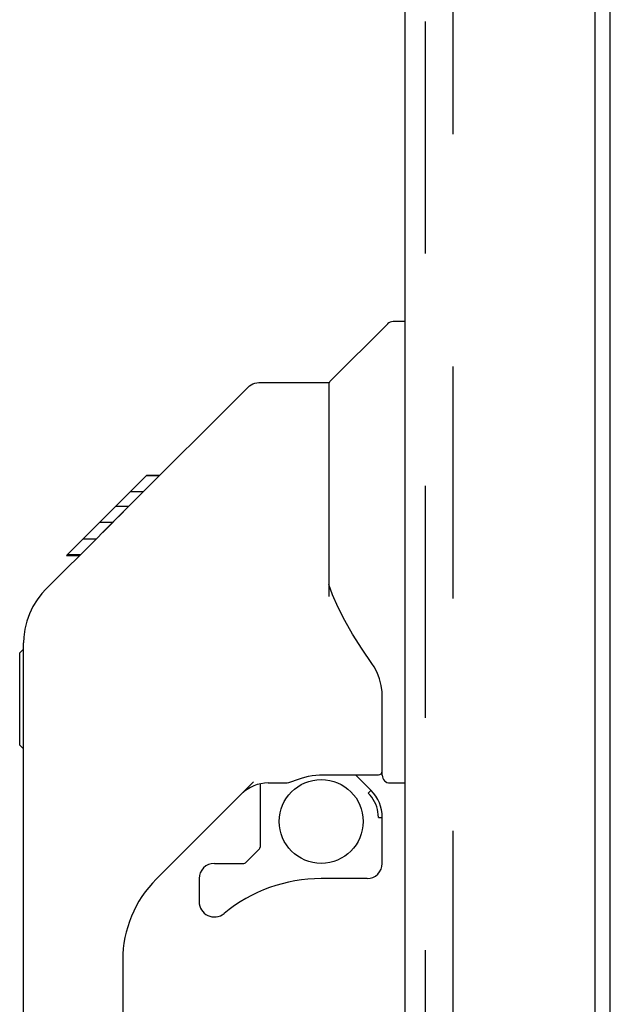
# Model space of a CAD drawing. Header units: inches. Extents: x 0 to 218, y 0 to 141.
# Tile 58 of 114: x 116 to 119, y 50 to 55. Entities that reach past the tile are written whole.
import ezdxf

# ---------------------------------------------------------------- set-up
doc = ezdxf.new("R2010")
doc.units = ezdxf.units.IN
doc.header["$LTSCALE"] = 11.987179
doc.header["$MEASUREMENT"] = 0
doc.linetypes.add('HIDDEN', pattern=[0.2, 0.1, -0.1])
doc.layers.get('0').update_dxf_attribs({"linetype": 'CONTINUOUS'})
doc.layers.add('DEFAULT_2', color=8, linetype='HIDDEN')
doc.layers.add('DOOR_ASSEMBLY', color=7, linetype='CONTINUOUS')

msp = doc.modelspace()

# ---------------------------------------------------------------- linework, layer by layer
at = {"color": 3, "linetype": 'Continuous'}
msp.add_line((118.9829, 15.8693), (118.9829, 88.9733), dxfattribs=at)
at = {"layer": 'DEFAULT_2', "color": 8, "linetype": 'HIDDEN'}
msp.add_line((118.1703, 89.1557), (118.1703, 15.6869), dxfattribs=at)
at = {"layer": 'DOOR_ASSEMBLY', "color": 3, "linetype": 'Continuous'}
for p, q in [((118.9039, 89.5473), (118.9039, 15.2953)), ((117.9249, 15.4178), (117.9249, 89.4248))]:
    msp.add_line(p, q, dxfattribs=at)
at = {"layer": 'DOOR_ASSEMBLY', "color": 8, "linetype": 'HIDDEN'}
msp.add_line((118.0289, 15.4178), (118.0289, 89.4248), dxfattribs=at)
at = {"layer": 'DOOR_ASSEMBLY', "color": 7, "linetype": 'Continuous'}
for p, q in [((117.5369, 53.116), (117.8346, 53.4137)), ((117.9249, 53.4252), (117.8624, 53.4252)), ((116.4903, 52.4631), (117.1144, 53.0872)), ((117.1701, 53.1103), (117.5312, 53.1103)), ((117.5312, 53.1103), (117.5312, 52.0059)), ((116.1775, 52.2171), (116.5911, 52.6307)), ((116.6579, 52.6307), (116.5911, 52.6307)), ((116.5912, 52.6308), (116.5916, 52.6312)), ((116.5916, 52.6312), (116.6584, 52.6312)), ((116.5931, 52.6327), (116.6599, 52.6327)), ((116.5745, 52.5473), (116.5077, 52.5473)), ((116.4981, 52.4709), (116.4313, 52.4709)), ((116.3495, 52.3223), (116.4827, 52.4555)), ((116.4903, 52.4631), (116.4541, 52.4269)), ((116.4161, 52.3889), (116.3492, 52.3889)), ((116.0714, 52.0436), (116.3498, 52.3219)), ((116.3766, 52.3489), (116.3498, 52.322)), ((116.3296, 52.3024), (116.2627, 52.3024)), ((116.1775, 52.2171), (116.2443, 52.2171)), ((116.1806, 52.2202), (116.2474, 52.2202)), ((116.2485, 52.2213), (116.1817, 52.2213)), ((117.5505, 52.0147), (117.5312, 52.0682)), ((117.5789, 51.9493), (117.5505, 52.0147)), ((115.9564, 47.6631), (115.9564, 51.7661)), ((115.9367, 51.715), (115.9564, 51.7347)), ((115.9367, 51.2386), (115.9367, 51.715)), ((117.8068, 51.0827), (117.8068, 51.4896)), ((115.9367, 51.2386), (115.9564, 51.2189)), ((117.1426, 51.0485), (116.6411, 50.547)), ((117.4918, 51.0847), (117.7871, 51.0847)), ((117.6693, 51.0847), (117.7491, 51.0049)), ((117.1768, 51.0386), (117.1768, 50.7117)), ((117.219, 51.0433), (117.3068, 51.0433)), ((117.7414, 50.9975), (117.7348, 50.991)), ((117.8461, 51.0433), (117.9249, 51.0433)), ((117.7871, 50.8657), (117.8068, 50.8657)), ((117.8068, 50.6281), (117.8068, 50.8657)), ((117.1016, 50.6316), (117.1734, 50.7034)), ((116.9406, 50.6281), (117.0932, 50.6281)), ((116.8619, 50.5494), (116.8619, 50.4301)), ((117.728, 50.5494), (117.4918, 50.5494)), ((116.4682, 50.1294), (116.4682, 47.5776))]:
    msp.add_line(p, q, dxfattribs=at)
for points in [[(117.1144, 53.0872), (117.1221, 53.0939), (117.1306, 53.0997), (117.1398, 53.1042), (117.1496, 53.1076), (117.1598, 53.1096), (117.1701, 53.1103)], [(116.4541, 52.4269), (116.4325, 52.4052), (116.411, 52.3836), (116.3766, 52.3489)], [(116.0714, 52.0436), (116.0514, 52.0221), (116.0263, 51.9895), (116.0045, 51.9543), (115.9866, 51.9171), (115.9728, 51.8782), (115.963, 51.8378), (115.9576, 51.7968), (115.9564, 51.7661)], [(117.7535, 51.6602), (117.703, 51.7336), (117.6539, 51.811), (117.613, 51.8822), (117.5789, 51.9493)], [(117.8068, 51.4896), (117.8058, 51.5131), (117.8012, 51.5473), (117.7924, 51.5813), (117.7801, 51.6135), (117.7651, 51.6424), (117.7535, 51.6602)], [(117.3068, 51.0433), (117.3081, 51.0434), (117.3158, 51.0442), (117.3245, 51.0463), (117.3344, 51.0493), (117.3461, 51.0534), (117.3594, 51.0582), (117.3743, 51.0634), (117.3907, 51.0687), (117.4081, 51.0736), (117.4265, 51.0779), (117.4456, 51.0813), (117.4647, 51.0835), (117.4834, 51.0846), (117.4918, 51.0847)], [(117.7491, 51.0049), (117.7489, 51.0048), (117.7484, 51.0043), (117.7475, 51.0035), (117.7464, 51.0024), (117.745, 51.001), (117.7414, 50.9975)], [(117.7867, 50.8657), (117.7862, 50.8797), (117.7846, 50.8934), (117.7818, 50.9071), (117.7781, 50.9205), (117.7732, 50.9335), (117.7674, 50.9461), (117.7606, 50.9583), (117.7529, 50.9699), (117.7443, 50.9807), (117.7348, 50.991)]]:
    msp.add_lwpolyline(points, dxfattribs=at)
msp.add_circle((117.4918, 50.8446), 0.2165, dxfattribs=at)
for centre, radius, start, end in [((117.8624, 53.3859), 0.0394, 90, 135), ((117.5509, 53.1021), 0.0197, 135, 180), ((116.3894, 51.7498), 0.4331, 137.2727, 137.7614), ((117.7871, 51.1044), 0.0197, 270, 360), ((117.8461, 51.0827), 0.0394, 180, 270), ((117.219, 50.8465), 0.1969, 90, 135), ((117.6099, 50.8657), 0.1969, 0, 45), ((117.165, 50.7117), 0.0118, 315, 360), ((116.9406, 50.5494), 0.0787, 90, 180), ((117.0932, 50.6399), 0.0118, 270, 315), ((117.728, 50.6281), 0.0787, 270, 360), ((117.0587, 50.1294), 0.5906, 135, 180), ((117.4918, 49.762), 0.7874, 90, 129.5212), ((116.9406, 50.4301), 0.0787, 180, 309.5212)]:
    msp.add_arc(centre, radius, start, end, dxfattribs=at)

doc.saveas('drawing.dxf')
